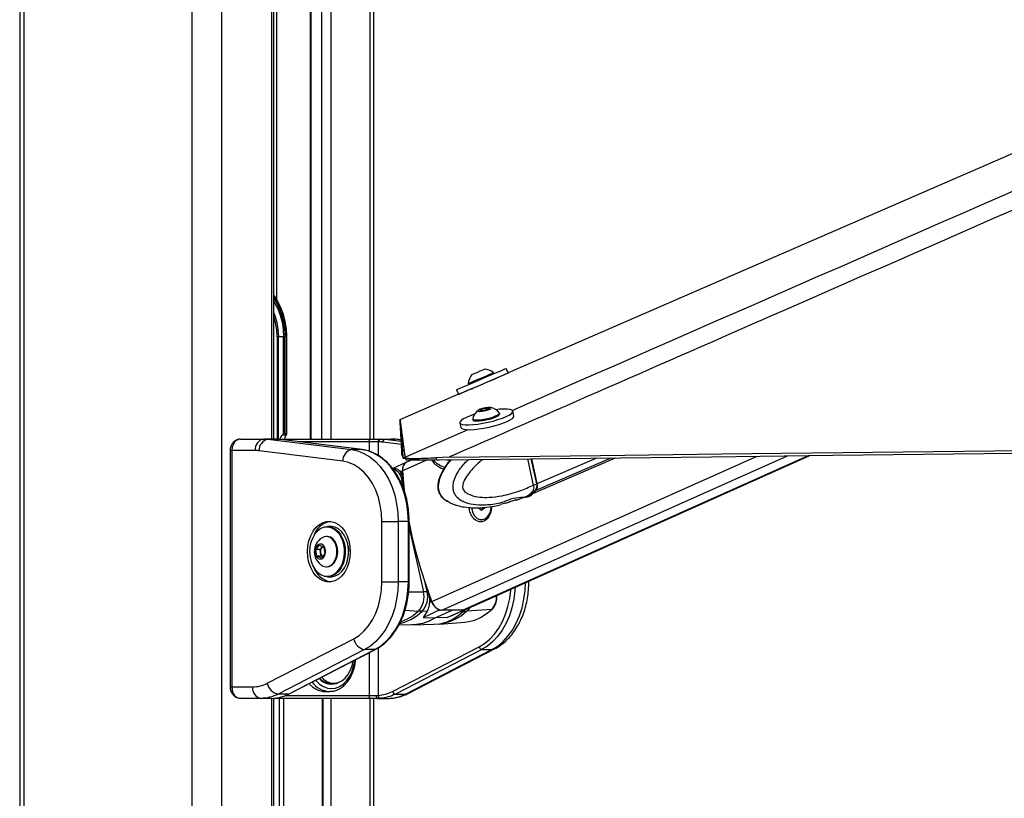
# Model space of a CAD drawing. Header units: millimetres. Extents: x 38476 to 443956, y 24059 to 406945.
# Tile 57 of 75: x 292355 to 309441, y 145578 to 159086. Entities that reach past the tile are written whole.
import ezdxf

# ---------------------------------------------------------------- set-up
doc = ezdxf.new("R2010")
doc.units = ezdxf.units.MM

msp = doc.modelspace()

# ---------------------------------------------------------------- linework, layer by layer
at = {"color": 7, "linetype": 'Continuous', "lineweight": 25, "ltscale": 50}
for p, q in [((292355.38, 185584.55), (292355.38, 41884.54)), ((296765.62, 151811.17), (296765.62, 181084.55)), ((298500.62, 151811.17), (298500.62, 167925.61)), ((297394.3, 165451.99), (297394.3, 151811.17)), ((296990.36, 153584.55), (296989.51, 153619.91)), ((296843.64, 153584.55), (296821.62, 153584.55)), ((296933.84, 153584.55), (296843.64, 153584.55)), ((296931.51, 153535.12), (296931.51, 151893.3)), ((296959.94, 153584.55), (296933.84, 153584.55)), ((296934.69, 151896.09), (296934.69, 153563.07)), ((296959.88, 153562.98), (296959.94, 153584.55)), ((296959.88, 151909.55), (296959.88, 153562.98)), ((296983.03, 153584.55), (296983.03, 151909.55)), ((296990.36, 151902.22), (296990.36, 153584.55)), ((300583.7, 152944.29), (300576.42, 152961.3)), ((300829.62, 152960.56), (300797.66, 153035.26)), ((300139.7, 152774.5), (300146.97, 152757.49)), ((299967.37, 152586.19), (298954.27, 152146.33)), ((299933.4, 152665.6), (299967.36, 152586.19)), ((300340.59, 152304.17), (300367.31, 152326.93)), ((300396.85, 152302.28), (300340.59, 152304.17)), ((300367.31, 152326.93), (300450.3, 152347.8)), ((300372.49, 152303.1), (300367.31, 152326.93)), ((300479.83, 152323.14), (300396.85, 152302.28)), ((300450.3, 152347.8), (300506.55, 152345.9)), ((300456.89, 152317.37), (300450.3, 152347.8)), ((300506.55, 152345.9), (300479.83, 152323.14)), ((300684.2, 152243.87), (300680.26, 152262.05)), ((300929.58, 152209.47), (300911.43, 152293.17)), ((299992.79, 152093.86), (300010.95, 152010.17)), ((300216.07, 152161.33), (300220, 152143.16)), ((300743.82, 152086.98), (300743.74, 152087.39)), ((296931.51, 151893.3), (296913.7, 151878.48)), ((296959.88, 151909.55), (296983.03, 151909.55)), ((300230.68, 151976.08), (300231.08, 151974.2)), ((296189.21, 151811.17), (296586.07, 151811.17)), ((296762.84, 151811.17), (296586.07, 151811.17)), ((296663.1, 151806.41), (298115.91, 151626.66)), ((296839.88, 151806.41), (296663.1, 151806.41)), ((296762.84, 151811.17), (296768.49, 151811.17)), ((296768.49, 151811.17), (298389.03, 151811.17)), ((298292.68, 151626.66), (296839.88, 151806.41)), ((296839.88, 151806.41), (296842.94, 151806.22)), ((298295.74, 151626.47), (296842.94, 151806.22)), ((296978.91, 151878.48), (296913.7, 151878.48)), ((296978.91, 151878.48), (296983.64, 151885.42)), ((298389.03, 151811.17), (298612.25, 151811.17)), ((298576.9, 151761.16), (298428.08, 151761.16)), ((298583.64, 151761.16), (298576.9, 151761.16)), ((298612.25, 151811.17), (298619, 151811.17)), ((298619, 151811.17), (298795.78, 151811.17)), ((298696.03, 151806.41), (298872.81, 151806.41)), ((298975.54, 151794.46), (298885.04, 151805.66)), ((296007.31, 151611.17), (296007.31, 147511.17)), ((296036.6, 151611.17), (296036.6, 147511.17)), ((296444.65, 151611.17), (296036.6, 151611.17)), ((297962.16, 151427.42), (296509.36, 151607.17)), ((298292.68, 151626.66), (298115.91, 151626.66)), ((298292.68, 151626.66), (298295.74, 151626.47)), ((299054.47, 151401.57), (298828.81, 151298.89)), ((298990.4, 151525.53), (299010.19, 151479.35)), ((299010.19, 151479.35), (299010.01, 151480.12)), ((299043.44, 151485.37), (299040.33, 151494.09)), ((299060.38, 151445.89), (299043.44, 151485.37)), ((299058, 151402.56), (299056.98, 151402.53)), ((299153.02, 151445.68), (299067.44, 151407.45)), ((299805.33, 151496.22), (299574.15, 151486.85)), ((299574.15, 151486.85), (299591.07, 151447.38)), ((299591.07, 151447.38), (299633.95, 151448.19)), ((300080.14, 148849.04), (306067.22, 151523.44)), ((301269.75, 151010.75), (301170.93, 151466.16)), ((301220.58, 150848.84), (302692.49, 151483.96)), ((301331.29, 151038.51), (301238.34, 151466.95)), ((301337.38, 151039.73), (301244.67, 151467.02)), ((298874.1, 151300.01), (298825.42, 151298.8)), ((298955.95, 151243.57), (298996.59, 151262.06)), ((299009.83, 151087.88), (298994.87, 151087.77)), ((301252.97, 150894.04), (301249.65, 150892.44)), ((301307.33, 150917.49), (301252.97, 150894.04)), ((301269.75, 151010.75), (301269.79, 151010.57)), ((301269.79, 151010.57), (301327.24, 151035.36)), ((299793.84, 150721.84), (299779.11, 150729.92)), ((300791.65, 150697.67), (300696.68, 150672.48)), ((300964.99, 150753.84), (300860.76, 150722.78)), ((300950.88, 150749.72), (300986.08, 150755.63)), ((300975.44, 150752.63), (301156.03, 150821.02)), ((300987.03, 150756.39), (300986.08, 150755.63)), ((301152.98, 150819.68), (301210.44, 150844.47)), ((300368.28, 150568.74), (300315.61, 150612.92)), ((300382.78, 150612.92), (300315.61, 150612.92)), ((300421.67, 150611.15), (300368.28, 150568.74)), ((300382.78, 150612.92), (300382.87, 150622.59)), ((300402.78, 150596.15), (300382.78, 150612.92)), ((300421.79, 150626.04), (300421.67, 150611.15)), ((298639.91, 150381.42), (298922.76, 150381.42)), ((298639.91, 149332.93), (298639.91, 150381.42)), ((298922.76, 150381.42), (298922.76, 149332.93)), ((299099.53, 150381.42), (298922.76, 150381.42)), ((299099.53, 149332.93), (299099.53, 150381.42)), ((299114.18, 149332.93), (299114.18, 150381.42)), ((300369, 150411.59), (300378.47, 150411.59)), ((297752.49, 150294.67), (297695.92, 150294.67)), ((297688.85, 150119.67), (297675.42, 150119.67)), ((297494.63, 149893.3), (297555.53, 149970.21)), ((297511.28, 149780.26), (297494.63, 149893.3)), ((297568.17, 149893.3), (297494.63, 149893.3)), ((297555.53, 149970.21), (297633.08, 149934.09)), ((297568.17, 149893.3), (297598.62, 149931.76)), ((297576.5, 149836.78), (297568.17, 149893.3)), ((297598.62, 149931.76), (297609.25, 149945.19)), ((297633.08, 149934.09), (297649.73, 149821.05)), ((297588.83, 149744.13), (297511.28, 149780.26)), ((297584.82, 149780.26), (297511.28, 149780.26)), ((297584.82, 149780.26), (297576.5, 149836.78)), ((297608.65, 149769.16), (297584.82, 149780.26)), ((297649.73, 149821.05), (297588.83, 149744.13)), ((297675.42, 149594.67), (297688.85, 149594.67)), ((297695.92, 149419.67), (297752.49, 149419.67)), ((298639.91, 149332.93), (298922.76, 149332.93)), ((299099.53, 149332.93), (298922.76, 149332.93)), ((301191.04, 149332.93), (301191.04, 149345.28)), ((299439.64, 149163.51), (299424.68, 149163.4)), ((299463.47, 148971.21), (299504.11, 148989.7)), ((299427.9, 148820.46), (299339.53, 148822.26)), ((299565.5, 148708.8), (299861.31, 148840.94)), ((299644.71, 148844.35), (299654.71, 148844.19)), ((300041.17, 148840.94), (299681.45, 148840.94)), ((299794.32, 148723.64), (300075.89, 148847.16)), ((300068.63, 148844.35), (300066.94, 148844.32)), ((300068.63, 148844.35), (300075.89, 148847.16)), ((300545.4, 148852.09), (300116.12, 148824.8)), ((299358.04, 148713.56), (299565.5, 148708.8)), ((299770.38, 148713.56), (299565.5, 148708.8)), ((298939.04, 148593.41), (299152.45, 148588.14)), ((299186.01, 148588.14), (299543.96, 148596.97)), ((299544.4, 148598.15), (299639.2, 148603.26)), ((299638.9, 148601.67), (300079.79, 148634.39)), ((296652.03, 147574.49), (298151.39, 148346.25)), ((298341.18, 148158.32), (296841.82, 147386.55)), ((297018.6, 147386.55), (298517.95, 148158.32)), ((297029.39, 147389.08), (298528.74, 148160.84)), ((298517.95, 148158.32), (298341.18, 148158.32)), ((298827.31, 147433.53), (300326.66, 148205.3)), ((300374.11, 148158.32), (298874.75, 147386.55)), ((299051.53, 147386.55), (300550.89, 148158.32)), ((299094.69, 147396.66), (300594.05, 148168.43)), ((300374.11, 148158.32), (300550.89, 148158.32)), ((296036.6, 147511.17), (296398.09, 147511.17)), ((297752.8, 147573.67), (297804.07, 147573.67)), ((296539.52, 147311.17), (296189.21, 147311.17)), ((296724.04, 147311.17), (296539.52, 147311.17)), ((296724.04, 147311.17), (296757.76, 147312.54)), ((296765.62, 134531.77), (296765.62, 147311.17)), ((298389.03, 147311.17), (296768.49, 147311.17)), ((297018.6, 147386.55), (296841.82, 147386.55)), ((297621.63, 134850.09), (297621.63, 147311.17)), ((297659.02, 147431.17), (297729.82, 147431.17)), ((297743.13, 147431.45), (297729.82, 147431.17)), ((298564.7, 147311.17), (298389.03, 147311.17)), ((298428.08, 147361.16), (298545.19, 147361.16)), ((298500.62, 134687.84), (298500.62, 147311.17)), ((298545.19, 147361.16), (298576.9, 147362.49)), ((298613.91, 147312.54), (298564.7, 147311.17)), ((298564.7, 147311.17), (298749.22, 147311.17)), ((298874.75, 147386.55), (299051.53, 147386.55))]:
    msp.add_line(p, q, dxfattribs=at)
at = {"color": 8, "linetype": 'Continuous', "lineweight": 25, "ltscale": 50}
for p, q in [((292424.85, 185584.55), (292424.85, 41884.54)), ((295342.28, 185584.55), (295342.28, 41884.54)), ((295855.26, 185584.55), (295855.26, 41884.54)), ((296731.03, 151811.17), (296731.03, 181084.55)), ((298430.24, 167722.8), (298430.24, 151811.17)), ((297599.49, 151811.17), (297599.49, 165598.37)), ((297753.83, 165708.48), (297753.83, 151811.17)), ((297404.95, 165459.59), (297404.95, 151811.17)), ((296812.94, 165284.55), (296812.94, 154228.75)), ((296821.62, 153584.55), (296821.62, 151811.17)), ((296843.64, 151811.17), (296843.64, 153584.55)), ((296983.03, 153584.55), (296990.36, 153584.55)), ((296769.7, 151811.13), (296768.49, 151811.17)), ((298428.08, 151761.16), (297207.09, 151761.16)), ((298428.08, 151594.61), (298428.08, 151761.16)), ((298576.9, 151761.16), (298576.9, 151524.69)), ((298979.94, 151716.72), (298657.6, 151756.6)), ((298696.03, 151806.41), (298976.84, 151771.67)), ((298975.59, 151793.69), (298872.81, 151806.41)), ((298885.04, 151805.66), (298872.81, 151806.41)), ((296007.32, 151611.17), (296036.6, 151611.17)), ((299001.83, 151264.43), (299407.81, 151445.77)), ((299010.01, 151480.12), (299040.92, 151493.61)), ((299032.9, 151383.8), (299035.44, 151383.88)), ((299509.36, 148992.07), (305152.27, 151512.74)), ((299681.45, 148840.94), (305676.43, 151518.87)), ((299769, 151449.77), (299821.77, 151436.7)), ((300041.17, 148840.94), (306045.82, 151523.19)), ((301327.24, 151035.36), (301233.61, 151466.89)), ((301317.47, 150921.87), (302618.14, 151483.09)), ((301337.38, 151039.73), (302357.83, 151480.04)), ((299033.8, 150913.48), (298994.87, 151087.77)), ((299099.53, 150381.42), (299114.18, 150381.42)), ((299114.18, 150267.41), (299360.96, 149162.48)), ((298001.74, 149923.24), (298003.42, 149905.08)), ((299099.53, 149332.93), (299114.18, 149332.93)), ((299424.68, 149163.4), (299384.56, 149343.02)), ((301191.04, 149332.93), (301163.41, 149332.93)), ((299105.27, 149157.05), (299360.96, 149162.48)), ((299039.94, 148839), (299276.67, 148824.8)), ((300017.31, 148821.46), (300055.64, 148822.26)), ((300055.64, 148822.26), (300080.22, 148849.2)), ((298576.9, 148187.98), (298576.9, 147362.49)), ((298428.08, 147361.16), (298428.08, 148109.03)), ((296007.31, 147511.17), (296036.6, 147511.17)), ((296731.03, 134471.48), (296731.03, 147311.17)), ((296863.64, 134670.2), (296863.64, 147311.17)), ((296933.41, 147311.17), (296933.41, 134743.75)), ((296963.78, 147361.16), (298428.08, 147361.16)), ((297606.99, 134855.94), (297606.99, 147311.17)), ((297753.83, 147311.17), (297753.83, 134776.64)), ((298430.24, 147311.17), (298430.24, 134696.6))]:
    msp.add_line(p, q, dxfattribs=at)
at = {"color": 7, "linetype": 'Continuous', "lineweight": 25, "ltscale": 50, "flags": 128}
for points in [[(355895.59, 176868.82), (351517.38, 174967.92), (333994.34, 167359.85), (312649.86, 158092.61), (300829.62, 152960.56)], [(296765.62, 154298.27), (296828.18, 154203.16), (296882.73, 154093.86), (296926.26, 153975.07), (296957.94, 153849.01), (296977.18, 153718.02), (296983.17, 153620.64)], [(296765.62, 154194.16), (296778.4, 154173.92), (296832.82, 154071.12), (296876.33, 153958.42), (296908.07, 153838.11), (296927.37, 153712.63), (296933.84, 153584.55)], [(299933.4, 152665.6), (299934.49, 152666.11), (299948.76, 152672.34), (299979.05, 152685.41), (300024.2, 152704.82), (300082.45, 152729.83), (300151.59, 152759.47), (300228.95, 152792.61), (300311.55, 152827.97), (300396.24, 152864.19), (300479.74, 152899.89), (300558.85, 152933.68), (300630.53, 152964.28), (300692.03, 152990.5), (300740.98, 153011.33), (300775.51, 153025.98), (300794.27, 153033.89), (300797.66, 153035.26)], [(300166.57, 152669.63), (300134.94, 152656.13), (300073.44, 152629.91), (300024.49, 152609.08), (299989.96, 152594.42), (299971.19, 152586.52), (299968.9, 152585.66), (299983.18, 152591.89), (300013.46, 152604.96), (300058.61, 152624.37), (300116.86, 152649.38), (300186, 152679.02), (300263.35, 152712.16), (300345.96, 152747.52), (300430.64, 152783.74), (300514.15, 152819.44), (300593.26, 152853.23), (300664.94, 152883.82), (300726.44, 152910.04), (300775.4, 152930.88), (300809.92, 152945.54), (300828.69, 152953.44), (300830.98, 152954.3), (300816.71, 152948.07), (300786.42, 152935), (300741.28, 152915.59), (300683.02, 152890.58), (300624.69, 152865.57)], [(300139.7, 152774.5), (300143.69, 152776.27), (300162.86, 152784.55), (300196.5, 152799.01), (300242.13, 152818.58), (300296.36, 152841.81), (300355.16, 152866.98), (300414.18, 152892.21), (300469.03, 152915.64), (300515.65, 152935.53), (300550.59, 152950.4), (300571.25, 152959.15), (300576.42, 152961.3)], [(300202.28, 152930.15), (300207.52, 152932.44), (300228.22, 152941.35), (300261.59, 152955.67), (300302.56, 152973.2), (300344.88, 152991.3), (300382.12, 153007.19), (300408.59, 153018.47), (300420.28, 153023.41), (300420.64, 153023.55)], [(300182.02, 152676.79), (300183.61, 152677.49), (300199.66, 152684.44), (300230.55, 152697.73), (300274.01, 152716.38), (300326.82, 152739), (300385.04, 152763.92), (300444.37, 152789.29), (300500.4, 152813.23), (300548.98, 152833.96), (300586.52, 152849.95), (300610.21, 152860), (300618.31, 152863.38)], [(300054.07, 152160.24), (300016.83, 152134.93), (299996.31, 152111.88), (299993.3, 152091.96), (300007.93, 152075.95), (300039.64, 152064.45), (300087.19, 152057.92), (300148.76, 152056.59), (300221.99, 152060.53), (300304.06, 152069.58), (300391.82, 152083.39), (300481.9, 152101.43), (300570.84, 152123.01), (300655.22, 152147.3), (300731.78, 152173.37), (300797.6, 152200.21), (300850.14, 152226.8), (300887.39, 152252.1), (300907.9, 152275.16), (300910.9, 152295.07), (300896.28, 152311.09), (300864.58, 152322.58), (300817.03, 152329.12), (300755.46, 152330.44), (300682.23, 152326.5), (300618.66, 152319.85)], [(300248.18, 152239.47), (300172.44, 152213.66), (300106.61, 152186.82), (300054.07, 152160.24)], [(300274.47, 152142.61), (300322.54, 152143.77), (300379.93, 152149.97), (300442.37, 152160.75), (300505.25, 152175.3), (300563.89, 152192.55), (300613.95, 152211.22), (300651.72, 152229.93), (300674.38, 152247.28), (300680.28, 152262), (300677.89, 152266.77)], [(300278.41, 152124.44), (300326.49, 152125.6), (300383.87, 152131.8), (300446.32, 152142.57), (300509.19, 152157.12), (300567.84, 152174.38), (300617.9, 152193.05), (300655.66, 152211.75), (300678.33, 152229.11), (300684.21, 152243.82), (300684.2, 152243.87)], [(300336.73, 152290.5), (300372.86, 152292.13), (300416.71, 152298.78), (300461.61, 152309.42), (300500.72, 152322.44), (300528.07, 152335.85), (300539.54, 152347.62), (300533.33, 152355.95), (300510.42, 152359.58), (300474.28, 152357.94), (300430.43, 152351.3), (300385.53, 152340.66), (300346.42, 152327.64), (300319.06, 152314.22), (300307.6, 152302.45), (300313.81, 152294.12), (300336.73, 152290.5)], [(298954.27, 152146.33), (298954.93, 152141.5), (298957.56, 152122.16), (298960.19, 152102.84), (298962.8, 152083.53), (298968.01, 152044.96), (298970.61, 152025.69), (298973.2, 152006.43), (298975.78, 151987.19), (298978.36, 151967.96), (298980.92, 151948.75), (298983.49, 151929.55), (298986.04, 151910.36), (298988.58, 151891.19), (298991.13, 151872.02), (298993.66, 151852.88), (298996.18, 151833.74), (298998.71, 151814.62), (299001.23, 151795.51), (299003.73, 151776.41), (299006.24, 151757.33), (299008.73, 151738.25), (299011.22, 151719.19), (299016.18, 151681.1), (299018.66, 151662.07), (299021.13, 151643.06), (299023.59, 151624.05), (299026.05, 151605.05), (299028.5, 151586.07), (299030.95, 151567.09), (299033.39, 151548.12), (299035.84, 151529.17), (299038.09, 151511.62), (299040.33, 151494.09)], [(298990.4, 151525.53), (298990.16, 151530.1), (298989.18, 151548.4), (298988.19, 151566.71), (298987.2, 151585.02), (298986.2, 151603.35), (298985.2, 151621.68), (298984.2, 151640.02), (298983.19, 151658.37), (298982.17, 151676.73), (298981.15, 151695.11), (298980.13, 151713.49), (298979.09, 151731.89), (298978.05, 151750.3), (298977.01, 151768.72), (298975.96, 151787.15), (298974.9, 151805.6), (298973.84, 151824.06), (298972.77, 151842.53), (298971.69, 151861.02), (298970.61, 151879.52), (298969.52, 151898.03), (298968.42, 151916.56), (298967.32, 151935.1), (298965.08, 151972.22), (298963.96, 151990.81), (298962.82, 152009.41), (298961.68, 152028.02), (298960.53, 152046.65), (298959.38, 152065.29), (298958.21, 152083.94), (298957.04, 152102.61), (298955.86, 152121.3), (298954.28, 152146.29)], [(300010.95, 152010.17), (300011.46, 152008.26), (300026.09, 151992.25), (300057.79, 151980.76), (300105.34, 151974.22), (300166.91, 151972.9), (300240.14, 151976.84), (300322.21, 151985.88), (300409.98, 151999.69), (300500.06, 152017.74), (300588.99, 152039.32), (300673.37, 152063.61), (300749.94, 152089.68), (300815.75, 152116.52), (300868.29, 152143.1), (300905.55, 152168.41), (300926.06, 152191.46), (300929.58, 152209.47)], [(300216.26, 152166.61), (300219.59, 152155.37), (300239.28, 152146.57), (300274.47, 152142.61)], [(300220, 152143.16), (300223.52, 152137.19), (300243.23, 152128.4), (300278.41, 152124.44)], [(299010.01, 151480.12), (299009.77, 151484.69), (299008.8, 151503), (299007.83, 151521.31), (299006.85, 151539.63), (299005.87, 151557.96), (299004.88, 151576.3), (299003.89, 151594.65), (299002.89, 151613.01), (299001.89, 151631.37), (299000.88, 151649.75), (298999.86, 151668.14), (298998.84, 151686.54), (298997.81, 151704.96), (298996.78, 151723.38), (298995.74, 151741.82), (298994.69, 151760.27), (298993.64, 151778.73), (298992.58, 151797.21), (298991.51, 151815.7), (298990.43, 151834.2), (298989.35, 151852.72), (298988.26, 151871.25), (298987.16, 151889.79), (298986.05, 151908.35), (298985.84, 151911.84)], [(299805.33, 151496.22), (300330.62, 151502.36), (302431.79, 151526.93), (304532.96, 151551.5), (306634.13, 151576.08), (308735.3, 151600.68), (310836.47, 151625.27), (312937.65, 151649.89), (315038.81, 151674.51), (317139.99, 151699.14), (319241.15, 151723.78), (321342.33, 151748.43), (323443.49, 151773.09), (325544.67, 151797.77), (327645.83, 151822.45), (329747, 151847.15), (331848.17, 151871.87), (333949.33, 151896.59), (338151.68, 151946.07)], [(296586.07, 151811.17), (296595.71, 151811.09), (296605.35, 151810.87), (296614.99, 151810.5), (296624.62, 151809.98), (296634.25, 151809.31), (296643.88, 151808.49), (296653.49, 151807.53), (296663.1, 151806.41)], [(296839.88, 151806.41), (296830.27, 151807.53), (296820.65, 151808.49), (296811.03, 151809.31), (296801.4, 151809.98), (296791.76, 151810.5), (296782.13, 151810.87), (296772.49, 151811.09), (296762.84, 151811.17)], [(298657.6, 151756.6), (298648.37, 151757.67), (298639.14, 151758.6), (298629.9, 151759.38), (298620.66, 151760.02), (298611.41, 151760.52), (298602.15, 151760.88), (298592.9, 151761.1), (298583.64, 151761.16)], [(298619, 151811.17), (298628.64, 151811.09), (298638.28, 151810.87), (298647.92, 151810.5), (298657.55, 151809.98), (298667.18, 151809.31), (298676.81, 151808.49), (298686.42, 151807.53), (298696.03, 151806.41)], [(298872.81, 151806.41), (298863.2, 151807.53), (298853.58, 151808.49), (298843.96, 151809.31), (298834.33, 151809.98), (298824.7, 151810.5), (298815.06, 151810.87), (298805.42, 151811.09), (298795.78, 151811.17)], [(299633.95, 151448.19), (300159.25, 151454.33), (302260.41, 151478.9), (304361.58, 151503.48), (306462.76, 151528.07), (308563.93, 151552.67), (310665.1, 151577.27), (312766.27, 151601.89), (314867.44, 151626.51), (316968.61, 151651.15), (319069.78, 151675.79), (321170.95, 151700.45), (323272.12, 151725.11), (325373.29, 151749.79), (327474.46, 151774.48), (329575.63, 151799.18), (331676.79, 151823.9), (335879.14, 151873.36)], [(296509.36, 151607.17), (296501.28, 151608.11), (296493.2, 151608.92), (296485.12, 151609.6), (296477.03, 151610.17), (296468.94, 151610.6), (296460.84, 151610.92), (296452.74, 151611.1), (296444.65, 151611.17)], [(298115.91, 151626.66), (298223.9, 151603.72), (298329.07, 151562.12), (298429.8, 151502.5), (298524.57, 151425.77), (298611.93, 151333.1), (298690.54, 151225.9), (298759.2, 151105.81), (298816.87, 150974.66), (298862.66, 150834.46), (298895.87, 150687.34), (298916.01, 150535.56), (298922.76, 150381.42)], [(299099.53, 150381.42), (299092.79, 150535.56), (299072.65, 150687.34), (299039.43, 150834.46), (298993.64, 150974.66), (298935.98, 151105.81), (298867.32, 151225.9), (298788.71, 151333.1), (298701.35, 151425.77), (298606.58, 151502.5), (298505.84, 151562.12), (298400.68, 151603.72), (298292.68, 151626.66)], [(298639.91, 150381.42), (298633.17, 150522.59), (298613.07, 150661.21), (298579.97, 150794.75), (298534.47, 150920.77), (298477.41, 151037.01), (298409.81, 151141.34), (298332.9, 151231.86), (298248.09, 151306.94), (298156.91, 151365.21), (298061.02, 151405.61), (297962.16, 151427.42)], [(299009.83, 151087.88), (299007.93, 151109.71), (299006.1, 151131.52), (299004.34, 151153.32), (299002.65, 151175.1), (299001.03, 151196.87), (298999.48, 151218.62), (298998, 151240.35), (298996.59, 151262.06)], [(299038.07, 150877.47), (299026.07, 150983.11), (299001.83, 151264.43)], [(300198.63, 150618.42), (300202.5, 150592.35), (300220.69, 150531.15), (300249.88, 150479.17), (300287.9, 150440.25), (300331.94, 150417.29), (300378.73, 150411.97), (300424.8, 150424.71), (300466.73, 150454.55), (300501.41, 150499.29), (300526.27, 150555.6), (300539.46, 150619.3), (300540.99, 150639.38)], [(297349.44, 149857.17), (297355.76, 149953.64), (297374.51, 150046.82), (297405.05, 150133.55), (297446.33, 150210.86), (297496.96, 150276.13), (297555.2, 150327.13), (297619.08, 150362.13), (297686.42, 150379.93), (297754.93, 150379.93), (297822.27, 150362.13), (297886.15, 150327.13), (297944.39, 150276.13), (297995.02, 150210.86), (298036.3, 150133.55), (298066.84, 150046.82), (298085.58, 149953.64), (298091.9, 149857.17), (298085.58, 149760.7), (298066.84, 149667.52), (298036.3, 149580.8), (297995.02, 149503.48), (297944.39, 149438.21), (297886.15, 149387.21), (297822.27, 149352.21), (297754.93, 149334.41), (297686.42, 149334.41), (297619.08, 149352.21), (297555.2, 149387.21), (297496.96, 149438.21), (297446.33, 149503.48), (297405.05, 149580.8), (297374.51, 149667.52), (297355.76, 149760.7), (297349.44, 149857.17)], [(299509.36, 148992.07), (299407.94, 149273.39), (299316.94, 149557.04), (299236.63, 149842.25), (299167.21, 150128.25), (299108.87, 150414.24), (299106.39, 150427.79)], [(297878.45, 150190.13), (297871.88, 150197.41), (297819.7, 150242.55), (297762.17, 150271.91), (297701.64, 150284.29), (297640.58, 150279.19), (297581.5, 150256.81), (297526.81, 150218.06), (297478.76, 150164.54), (297439.31, 150098.44), (297410.07, 150022.46), (297392.25, 149939.72), (297386.58, 149853.59), (297393.27, 149767.62), (297412.07, 149685.3), (297442.2, 149610.03), (297482.43, 149544.87), (297531.11, 149492.5), (297586.24, 149455.05), (297645.58, 149434.07), (297706.69, 149430.42), (297767.07, 149444.23), (297824.25, 149474.95), (297875.88, 149521.32), (297919.86, 149581.44), (297954.38, 149652.84), (297978.03, 149732.62), (297987.11, 149787.62)], [(297695.92, 150294.67), (297709.01, 150294.28), (297770.96, 150281.61), (297829.83, 150251.56), (297883.23, 150205.37), (297928.96, 150144.92), (297965.15, 150072.69), (297990.31, 149991.63), (298001.74, 149923.24)], [(298059.99, 149905.08), (298046.88, 149991.63), (298021.71, 150072.69), (297985.53, 150144.92), (297939.8, 150205.37), (297886.4, 150251.56), (297827.52, 150281.61), (297765.57, 150294.28), (297752.49, 150294.67)], [(297857.13, 149910.71), (297841.14, 149975.4), (297813.86, 150032.03), (297777.14, 150076.74), (297733.49, 150106.49), (297685.88, 150119.26), (297637.56, 150114.15), (297601.89, 150098.2)], [(297870.57, 149910.71), (297854.58, 149975.4), (297827.3, 150032.03), (297790.58, 150076.74), (297746.93, 150106.49), (297699.32, 150119.26), (297688.85, 150119.67)], [(297663.04, 149883.94), (297650.07, 149928.55), (297626.57, 149963.52), (297595.74, 149984.13), (297561.72, 149987.59), (297529.11, 149973.43), (297502.32, 149943.58), (297484.97, 149902.06), (297479.39, 149854.47), (297486.35, 149807.25), (297504.9, 149766.77), (297532.53, 149738.5), (297565.52, 149726.26), (297599.41, 149731.7), (297629.62, 149754.08), (297652.08, 149790.39), (297663.74, 149835.72), (297663.04, 149883.94)], [(297611.07, 149944.34), (297605.91, 149939.81), (297598.62, 149931.76)], [(297601.89, 149616.15), (297617.35, 149607.85), (297664.95, 149595.09), (297713.27, 149600.19), (297759.02, 149622.8), (297799.06, 149661.39), (297830.68, 149713.31), (297851.72, 149775.05), (297860.74, 149842.37), (297857.13, 149910.71)], [(297688.85, 149594.67), (297726.71, 149600.19), (297772.45, 149622.8), (297812.49, 149661.39), (297844.11, 149713.31), (297865.15, 149775.05), (297874.17, 149842.37), (297870.57, 149910.71)], [(298003.42, 149905.08), (298003.95, 149816.56), (297991.86, 149729.7), (297967.66, 149648.06), (297932.33, 149574.99), (297887.33, 149513.46), (297834.49, 149466.01), (297775.97, 149434.57), (297714.18, 149420.44), (297695.92, 149419.67)], [(297752.49, 149419.67), (297770.75, 149420.44), (297832.54, 149434.57), (297891.05, 149466.01), (297943.9, 149513.46), (297988.9, 149574.99), (298024.23, 149648.06), (298048.43, 149729.7), (298060.52, 149816.56), (298059.99, 149905.08)], [(298051.78, 149966.61), (298060.03, 149903.98), (298061.85, 149857.17)], [(298151.39, 148346.25), (298243.47, 148403.93), (298329.19, 148478.7), (298406.96, 148569.19), (298475.36, 148673.73), (298533.12, 148790.4), (298579.19, 148917.05), (298612.72, 149051.35), (298633.08, 149190.83), (298639.91, 149332.93)], [(298922.76, 149332.93), (298916.17, 149180.6), (298896.5, 149030.53), (298864.05, 148884.97), (298819.29, 148746.09), (298762.91, 148615.96), (298695.72, 148496.52), (298618.75, 148389.54), (298533.13, 148296.64), (298440.15, 148219.17), (298341.18, 148158.32)], [(298517.95, 148158.32), (298616.92, 148219.17), (298709.91, 148296.64), (298795.53, 148389.54), (298872.5, 148496.52), (298939.68, 148615.96), (298996.07, 148746.09), (299040.82, 148884.97), (299073.28, 149030.53), (299092.94, 149180.6), (299099.53, 149332.93)], [(299360.96, 149162.48), (299369.03, 149162.65), (299377.07, 149162.8), (299385.09, 149162.93), (299393.07, 149163.05), (299401.02, 149163.16), (299408.93, 149163.25), (299416.82, 149163.33), (299424.68, 149163.4)], [(299504.11, 148989.7), (299495.83, 149011.37), (299487.62, 149033.05), (299479.46, 149054.75), (299471.37, 149076.46), (299463.35, 149098.2), (299455.38, 149119.95), (299447.48, 149141.72), (299439.64, 149163.51)], [(299339.53, 148822.26), (299331.73, 148822.44), (299323.92, 148822.65), (299316.09, 148822.91), (299308.24, 148823.21), (299300.37, 148823.55), (299292.49, 148823.92), (299284.59, 148824.34), (299276.67, 148824.8)], [(300080.14, 148849.04), (300064.51, 148843.69), (300041.17, 148840.94)], [(300055.64, 148822.26), (300063.27, 148822.44), (300070.88, 148822.65), (300078.47, 148822.91), (300086.04, 148823.21), (300093.59, 148823.55), (300101.12, 148823.92), (300108.63, 148824.34), (300116.12, 148824.8)], [(300079.79, 148634.39), (300145.52, 148642.58), (300251.27, 148669.99), (300354.07, 148714.48), (300452.55, 148775.45), (300545.4, 148852.09)], [(299565.5, 148708.8), (299460.97, 148652.04), (299352.48, 148612.86), (299241.51, 148591.78), (299152.45, 148588.14)], [(297590.87, 147678.09), (297628.04, 147642.01), (297687.32, 147602.48), (297750.81, 147579.52), (297816.23, 147573.97), (297881.2, 147586.03), (297943.39, 147615.26), (298000.55, 147660.61), (298050.6, 147720.43), (298091.74, 147792.57), (298122.49, 147874.42), (298141.5, 147961.52)], [(296398.09, 147511.17), (296430.48, 147512.16), (296462.8, 147515.16), (296495.01, 147520.15), (296527.02, 147527.12), (296558.79, 147536.06), (296590.26, 147546.94), (296621.36, 147559.76), (296652.03, 147574.49)], [(296841.82, 147386.55), (296805.31, 147369.02), (296768.28, 147353.76), (296730.82, 147340.79), (296693, 147330.16), (296654.89, 147321.86), (296616.55, 147315.92), (296578.07, 147312.35), (296539.52, 147311.17)], [(296757.76, 147312.54), (296791.06, 147315.65), (296824.26, 147320.53), (296857.31, 147327.18), (296890.16, 147335.59), (296922.76, 147345.74), (296955.06, 147357.64), (296987.02, 147371.25), (297018.6, 147386.55)], [(297018.6, 147386.55), (297025.26, 147387.45), (297029.39, 147389.08)], [(298564.7, 147311.17), (298560.89, 147312.13), (298557.23, 147314.97), (298553.86, 147319.59), (298550.91, 147325.81), (298548.48, 147333.39), (298546.68, 147342.03), (298545.57, 147351.41), (298545.19, 147361.16)], [(298576.9, 147362.49), (298608.87, 147365.47), (298640.75, 147370.15), (298672.47, 147376.54), (298704, 147384.61), (298735.3, 147394.36), (298766.31, 147405.78), (298796.99, 147418.84), (298827.31, 147433.53)], [(298874.75, 147386.55), (298843.18, 147371.25), (298811.21, 147357.64), (298778.91, 147345.74), (298746.31, 147335.59), (298713.47, 147327.18), (298680.42, 147320.53), (298647.22, 147315.65), (298613.91, 147312.54)], [(298749.22, 147311.17), (298787.78, 147312.35), (298826.26, 147315.92), (298864.59, 147321.86), (298902.71, 147330.16), (298940.53, 147340.79), (298977.99, 147353.76), (299015.01, 147369.02), (299051.53, 147386.55)]]:
    msp.add_lwpolyline(points, dxfattribs=at)
at = {"color": 8, "linetype": 'Continuous', "lineweight": 25, "ltscale": 50, "flags": 128}
for points in [[(296983.03, 153584.55), (296976.74, 153714.62), (296957.99, 153842.27), (296927.11, 153965.12), (296884.7, 154080.88), (296831.53, 154187.4), (296768.61, 154282.68), (296765.62, 154286.6)], [(296765.62, 154241.48), (296800.6, 154188.72), (296856.38, 154083.34), (296900.99, 153967.81), (296933.52, 153844.47), (296953.3, 153715.85), (296959.94, 153584.55)], [(296765.62, 154002.69), (296784.3, 153952.25), (296817.02, 153834.34), (296836.95, 153710.85), (296843.64, 153584.55)], [(296821.62, 153584.55), (296815.09, 153707.8), (296795.64, 153828.3), (296765.62, 153937.71)], [(299040.33, 151494.09), (299109.2, 151524.23), (300138.93, 151975.04)], [(298956.96, 151087.33), (298963.26, 151087.43), (298971.21, 151087.53), (298979.13, 151087.63), (298987.02, 151087.71), (298994.87, 151087.77)], [(301331.29, 151038.51), (301331.31, 151038.44), (301331.08, 151037.78), (301330.31, 151037.03), (301329.02, 151036.21), (301327.24, 151035.36)], [(297987.11, 149787.62), (297989.84, 149817.49), (297989.32, 149903.98)], [(300326.66, 148205.3), (300421.67, 148263.72), (300510.94, 148338.09), (300593.13, 148427.28), (300667.03, 148529.98), (300731.52, 148644.64), (300785.65, 148769.57), (300828.62, 148902.89), (300859.77, 149042.63), (300878.65, 149186.69), (300880.25, 149206.44)], [(300953.19, 149239.03), (300949.1, 149180.6), (300929.43, 149030.53), (300896.98, 148884.97), (300852.23, 148746.09), (300795.84, 148615.96), (300728.66, 148496.52), (300651.68, 148389.54), (300566.06, 148296.64), (300473.08, 148219.17), (300374.11, 148158.32)], [(300550.89, 148158.32), (300649.86, 148219.17), (300742.84, 148296.64), (300828.46, 148389.54), (300905.43, 148496.52), (300972.62, 148615.96), (301029, 148746.09), (301073.76, 148884.97), (301106.21, 149030.53), (301125.88, 149180.6), (301132.41, 149319.08)], [(298954.32, 148612.03), (299037.38, 148635.2), (299142.98, 148680.89), (299244.15, 148743.53), (299339.53, 148822.26)], [(299276.67, 148824.8), (299181.51, 148746.24), (299080.57, 148683.75), (298975.2, 148638.16), (298966.83, 148635.33)], [(299543.96, 148596.97), (299644.86, 148607.04), (299753.49, 148635.2), (299859.1, 148680.89), (299960.26, 148743.53), (300055.64, 148822.26)], [(300116.12, 148824.8), (300020.95, 148746.24), (299920.01, 148683.75), (299814.65, 148638.16), (299706.27, 148610.07), (299639.06, 148601.68)], [(300163.82, 148886.42), (300142.77, 148854.47), (300116.12, 148824.8)], [(298517.95, 148158.32), (298524.62, 148159.22), (298528.76, 148160.85)], [(300594.09, 148168.45), (300577.55, 148161.93), (300550.89, 148158.32)], [(297492.77, 147627.59), (297501.55, 147616.86), (297560.11, 147558.87), (297624.9, 147516.15), (297693.96, 147489.98), (297765.17, 147481.17), (297836.39, 147489.98), (297905.44, 147516.15), (297970.24, 147558.87), (298028.8, 147616.86), (298079.35, 147688.35), (298120.35, 147771.17), (298150.56, 147862.79), (298169.07, 147960.45), (298170.92, 147976.66)], [(296768.49, 147311.17), (296774.58, 147312.13), (296779.48, 147314.36)], [(299094.69, 147396.66), (299078.19, 147390.16), (299051.53, 147386.55)]]:
    msp.add_lwpolyline(points, dxfattribs=at)
at = {"color": 7, "linetype": 'Continuous', "lineweight": 25, "ltscale": 2500}
for centre, radius, start, end in [((300404.96, 152758.26), 265.76, 139.698256, 176.495831), ((300404.96, 152758.26), 265.76, 49.819116, 86.61669), ((300472.91, 152097.62), 265.76, 126.174479, 164.95404), ((300472.91, 152097.62), 265.76, 39.528698, 78.308258), ((296621.43, 151636.16), 178.54, 101.422741, 188.04858), ((296700.3, 151618.76), 191.3, 101.212799, 183.474947), ((298382.79, 151766.04), 45.56, 353.854907, 82.125604), ((298621.09, 151767.42), 44.63, 101.421993, 188.051843), ((298627.84, 151767.42), 44.63, 101.421993, 188.051843), ((298705.34, 151759.5), 47.83, 101.217891, 183.471893), ((298153.11, 151439.01), 191.3, 101.212746, 183.475), ((299156.18, 151280.74), 160.68, 140.106313, 186.677504), ((299131.96, 151291.3), 132.87, 119.047662, 191.667331), ((301203.64, 151001.71), 139.04, 324.953382, 15.870947), ((301106.67, 151082.96), 260.09, 293.513661, 320.490544), ((301116.71, 151087.46), 260.24, 293.525075, 320.483921), ((301193.5, 150997.33), 139.04, 324.953382, 15.870947), ((300461.48, 150646.82), 76.93, 198.247353, 220.818008), ((297810.21, 150014.36), 371.85, 99.757957, 161.460483), ((297748.95, 149857.17), 282.35, 121.388688, 238.611312), ((297701.2, 149857.8), 126.46, 144.207946, 189.568472), ((297678.06, 149846.94), 102.07, 185.713136, 228.181962), ((297825.32, 149717.61), 391.96, 200.280103, 258.501458), ((299006.32, 149071.64), 366.09, 317.602183, 14.367757), ((299066.4, 149071.63), 369.84, 317.602812, 14.367446), ((299726.2, 149063.86), 234.15, 198.463462, 249.631481), ((299713.18, 149050.61), 212.06, 196.025217, 261.396578), ((300545.15, 148862.02), 9.93, 271.44346, 312.184562), ((298380.68, 148388.01), 233.06, 190.320113, 260.242252), ((300383.98, 148215.74), 58.26, 190.319357, 260.243837), ((297764.14, 147837.38), 279.2, 220.136699, 298.24516), ((297761.39, 147858.53), 284.99, 224.041506, 268.273824), ((296574.88, 147486.17), 178.54, 171.95142, 258.577259), ((296881.32, 147616.24), 233.06, 190.319005, 260.242531), ((298382.79, 147356.29), 45.55, 277.874168, 6.142007), ((298623.02, 147357.98), 46.34, 174.414431, 258.668362), ((298884.63, 147443.97), 58.27, 190.321704, 260.241808)]:
    msp.add_arc(centre, radius, start, end, dxfattribs=at)
at = {"color": 8, "linetype": 'Continuous', "lineweight": 25, "ltscale": 2500}
for centre, radius, start, end in [((298745.28, 151056.85), 251.5, 7.062809, 68.977318), ((301048.99, 151058.38), 260.39, 294.267607, 320.409927), ((297497.52, 149877.98), 492.5, 3.026786, 39.332785), ((300312, 149067.51), 317.62, 317.294392, 4.783008), ((297748.92, 147822.09), 391.39, 215.418095, 267.203147)]:
    msp.add_arc(centre, radius, start, end, dxfattribs=at)
at = {"color": 7, "linetype": 'Continuous', "lineweight": 25, "ltscale": 2500}
for centre, major_axis, ratio, start_param, end_param in [((295388.58, 153584.55), (1545.26, 0), 0.58242478, 6.22824399, 6.28318531), ((296927.17, 151907.64), (23.1, 23.1), 0.41421356, 4.49422282, 4.62509032), ((296942.2, 151884.55), (23.1, 23.1), 0.41421356, 0.39269908, 1.48349767), ((296965.36, 151884.55), (23.1, 23.1), 0.41421356, 5.13999465, 6.67588439), ((297041.22, 151772.41), (180.33, 0), 0.83178878, 2.35619449, 2.88028494), ((297051.29, 151772.41), (0, 150), 0.68241407, 0.78539816, 1.30948861), ((724499.96, 342354.04), (434534.29, 197932.84), 0.00012976, 2.93007332, 2.93323985), ((740704, 342354.04), (450735.87, 197932.85), 0.00010871, 3.35047789, 3.35364442)]:
    msp.add_ellipse(centre, major_axis=major_axis, ratio=ratio, start_param=start_param, end_param=end_param, dxfattribs=at)
at = {"color": 7, "linetype": 'Continuous', "lineweight": 25, "ltscale": 50}
for points, knots in [([(357846.12, 176990.27), (356481.46, 176384.54), (353752.15, 175173.07), (346132.51, 171811.73), (330088.76, 164762.94), (313489.17, 157489.98), (301761.7, 152353.13), (299828.27, 151506.27), (299805.33, 151496.22)], [0, 0, 0, 0, 0.0708623, 0.14172469, 0.39453835, 0.90018027, 0.99881584, 1, 1, 1, 1]), ([(296934.69, 153563.07), (296934.68, 153563.07), (296934.65, 153563.07), (296934.61, 153563.04), (296934.5, 153562.91), (296934.29, 153562.3), (296933.85, 153559.83), (296932.9, 153550.63), (296932.12, 153541.92), (296931.51, 153535.12)], [0, 0, 0, 0, 0.00121382, 0.00284542, 0.00584791, 0.01876404, 0.0700721, 0.27417322, 1, 1, 1, 1]), ([(296959.88, 153562.98), (296959.29, 153562.98), (296956.45, 153563), (296950.38, 153563.02), (296942.05, 153563.06), (296937, 153563.07), (296934.69, 153563.07)], [0, 0, 0, 0, 0.0901306, 0.43110856, 0.74026962, 1, 1, 1, 1]), ([(296188.83, 151810.82), (296187.84, 151810.93), (296170.02, 151812.95), (296135.15, 151804.02), (296089.59, 151781.82), (296051.75, 151746.15), (296024.35, 151700.96), (296008.79, 151654.37), (296008.91, 151623.57), (296008.96, 151611.17)], [0, 0, 0, 0, 0.01017588, 0.18319348, 0.35435837, 0.5250382, 0.69930842, 0.87898058, 1, 1, 1, 1]), ([(296189.21, 151811.17), (296171.92, 151808.91), (296137.31, 151804.4), (296091.19, 151769.2), (296056.67, 151717.57), (296039, 151661.51), (296037.27, 151625.1), (296036.6, 151611.17)], [0, 0, 0, 0, 0.217103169, 0.434576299, 0.651624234, 0.866750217, 1, 1, 1, 1]), ([(298885.04, 151805.66), (298863.12, 151807.87), (298833.4, 151810.86), (298803.59, 151811.1), (298795.78, 151811.17)], [0, 0, 0, 0, 0.73803275, 1, 1, 1, 1]), ([(298455.73, 151586.06), (298455.03, 151586.38), (298422.25, 151601.73), (298368.35, 151614.93), (298315.15, 151623.38), (298295.74, 151626.47)], [0, 0, 0, 0, 0.01363623, 0.64007892, 1, 1, 1, 1]), ([(299114.18, 150381.42), (299113.86, 150406.23), (299112.94, 150477.93), (299102.72, 150596.02), (299079.99, 150733.38), (299046.15, 150866.39), (299001.8, 150993.33), (298947.4, 151112.62), (298883.59, 151222.73), (298811.11, 151322.19), (298730.88, 151409.79), (298643.83, 151483.92), (298552.11, 151544.62), (298487.58, 151572.36), (298455.73, 151586.06)], [0, 0, 0, 0, 0.04598302, 0.13285846, 0.21978859, 0.30675005, 0.39375229, 0.480795, 0.5678752, 0.65495597, 0.7419855, 0.82888215, 0.91554543, 1, 1, 1, 1]), ([(299010.19, 151479.35), (299013.25, 151478.56), (299016.53, 151477.7), (299044.58, 151478.1), (299046.55, 151478.13)], [0, 0, 0, 0, 0.92990866, 1, 1, 1, 1]), ([(299056.98, 151402.48), (299056.98, 151402.5), (299056.86, 151402.72), (299049.59, 151399.44), (299041.68, 151392.88), (299034.26, 151385.21), (299032.9, 151383.8)], [0, 0, 0, 0, 0.01510243, 0.30087618, 0.87114339, 1, 1, 1, 1]), ([(299043.44, 151485.37), (299045.87, 151483.44), (299050.72, 151479.57), (299078.68, 151476.74), (299122.57, 151475.23), (299197.41, 151474.74), (299317.87, 151475.91), (299457.95, 151479.67), (299544.53, 151485.02), (299574.15, 151486.85)], [0, 0, 0, 0, 0.120092, 0.24010388, 0.35823308, 0.47629894, 0.68661866, 0.89277854, 1, 1, 1, 1]), ([(299591.07, 151447.38), (299557.26, 151446.75), (299489.64, 151445.49), (299391.8, 151445.72), (299301.34, 151446.15), (299202.58, 151446.47), (299114.38, 151445.53), (299067.11, 151443.99), (299062.24, 151445.36), (299060.38, 151445.89)], [0, 0, 0, 0, 0.12114382, 0.24219864, 0.3605706, 0.47887823, 0.68104808, 0.87779818, 1, 1, 1, 1]), ([(299507.46, 151446.11), (299514.75, 151432.92), (299538.54, 151389.86), (299597.47, 151344.37), (299661.59, 151309.11), (299698.95, 151296.94), (299714.22, 151291.96)], [0, 0, 0, 0, 0.17001031, 0.5553657, 0.81814937, 1, 1, 1, 1]), ([(299833.79, 151450.53), (299815.85, 151430.69), (299776.21, 151386.85), (299722.07, 151309.41), (299677.23, 151229), (299645.96, 151157.08), (299623.78, 151093.29), (299611.84, 151030.11), (299610.11, 150967.48), (299619.82, 150909), (299640.73, 150857.41), (299669.38, 150816.85), (299704.09, 150779.12), (299741.19, 150748.89), (299768.42, 150734.2), (299778.43, 150728.81)], [0, 0, 0, 0, 0.10528807, 0.23259111, 0.35264586, 0.43730706, 0.50875817, 0.58114356, 0.64823093, 0.7119221, 0.77390474, 0.82959971, 0.87926666, 0.95561606, 1, 1, 1, 1]), ([(298874.1, 151300.01), (298887.32, 151298.19), (298914.24, 151294.51), (298941.88, 151260.75), (298955.95, 151243.57)], [0, 0, 0, 0, 0.49115797, 1, 1, 1, 1]), ([(298955.95, 151243.57), (298970.1, 151220.9), (298996.9, 151177.97), (299005.69, 151116.76), (299009.83, 151087.88)], [0, 0, 0, 0, 0.52812359, 1, 1, 1, 1]), ([(301332.8, 150971.67), (301333.17, 150972.8), (301337.8, 150986.8), (301336.26, 151010.68), (301332.41, 151032.25), (301331.29, 151038.51)], [0, 0, 0, 0, 0.05817813, 0.72665527, 1, 1, 1, 1]), ([(301269.79, 151010.57), (301272.39, 150994.55), (301277.61, 150962.51), (301270.27, 150922.66), (301259.48, 150902.17), (301253.26, 150894.4), (301252.97, 150894.04)], [0, 0, 0, 0, 0.3502963, 0.70057457, 0.98596084, 1, 1, 1, 1]), ([(301310.19, 150919.59), (301314.36, 150925.14), (301325.31, 150939.74), (301329.94, 150959.46), (301332.8, 150971.67)], [0, 0, 0, 0, 0.38092099, 1, 1, 1, 1]), ([(299793.95, 150722.02), (299801.52, 150717.28), (299834.15, 150696.88), (299888.24, 150677.66), (299973.17, 150650.13), (300078.53, 150628.48), (300207.99, 150616.52), (300350.84, 150616.93), (300511.89, 150632.99), (300631.15, 150650.79), (300695.37, 150668.64), (300697.56, 150669.25)], [0, 0, 0, 0, 0.02515772, 0.10846983, 0.16509118, 0.29145517, 0.43994948, 0.58611301, 0.76918017, 0.99213602, 1, 1, 1, 1]), ([(300791.65, 150697.67), (300799.33, 150700.74), (300814.69, 150706.86), (300838.14, 150715.75), (300853.11, 150720.66), (300859.78, 150722.51), (300860.76, 150722.78)], [0, 0, 0, 0, 0.31956028, 0.63958546, 0.94719087, 1, 1, 1, 1]), ([(300964.99, 150753.84), (300970.08, 150755.34), (300980.25, 150758.35), (300987.31, 150759.04), (300986.96, 150757.85), (300986.84, 150757.45)], [0, 0, 0, 0, 0.39838831, 0.79616279, 1, 1, 1, 1]), ([(300541.25, 150640.43), (300541.63, 150636.6), (300545.61, 150596.58), (300526.17, 150520.59), (300489.34, 150447.4), (300447.7, 150406.01), (300412.7, 150384.51), (300374.83, 150373.44), (300322.94, 150373.1), (300258.05, 150400.16), (300196.4, 150471.6), (300160.37, 150552.27), (300158.47, 150606.43), (300157.88, 150623.56)], [0, 0, 0, 0, 0.01402368, 0.14667743, 0.27810165, 0.34350672, 0.409146, 0.47441586, 0.54011895, 0.67133566, 0.80387385, 0.93796713, 1, 1, 1, 1]), ([(298528.74, 148160.84), (298545.76, 148170.1), (298594.26, 148196.49), (298670.6, 148251.3), (298755.06, 148328.88), (298832.64, 148419.43), (298902.43, 148521.57), (298963.5, 148634.06), (299015.09, 148755.4), (299056.53, 148884.05), (299087.36, 149018.35), (299107.09, 149156.59), (299113.72, 149262.18), (299114.1, 149321), (299114.18, 149332.93)], [0, 0, 0, 0, 0.04965601, 0.14155005, 0.23371064, 0.32619242, 0.41889984, 0.51174695, 0.60466115, 0.69759422, 0.79052418, 0.88344503, 0.97636043, 1, 1, 1, 1]), ([(300594.05, 148168.43), (300613.63, 148179.12), (300666.19, 148207.81), (300746.93, 148266.26), (300833.89, 148346.31), (300913.41, 148439.24), (300984.63, 148543.77), (301046.52, 148658.64), (301098.24, 148782.22), (301139.21, 148912.85), (301168.64, 149048.76), (301187.49, 149189.35), (301189.85, 149284.69), (301191.04, 149332.93)], [0, 0, 0, 0, 0.054321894, 0.145826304, 0.238109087, 0.331511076, 0.425806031, 0.520714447, 0.615973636, 0.711385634, 0.80682251, 0.902255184, 1, 1, 1, 1]), ([(299439.64, 149163.51), (299449.59, 149129.45), (299468.45, 149064.97), (299465.07, 149001.27), (299463.47, 148971.21)], [0, 0, 0, 0, 0.52812519, 1, 1, 1, 1]), ([(300551.83, 148854.67), (300558.77, 148861.78), (300578.44, 148881.91), (300604.7, 148924.4), (300625.85, 148982.49), (300636.49, 149041.46), (300634.57, 149079.71), (300633.74, 149096.33)], [0, 0, 0, 0, 0.12576362, 0.35622731, 0.5882832, 0.8211363, 1, 1, 1, 1]), ([(299427.9, 148820.46), (299403.49, 148784.54), (299376.82, 148745.29), (299359.51, 148716.04), (299358.04, 148713.56)], [0, 0, 0, 0, 0.91511316, 1, 1, 1, 1]), ([(299463.47, 148971.21), (299460.2, 148940.95), (299453.64, 148880.26), (299436.49, 148840.42), (299427.9, 148820.46)], [0, 0, 0, 0, 0.49871967, 1, 1, 1, 1]), ([(299794, 148724.15), (299792.16, 148723.1), (299784.79, 148718.91), (299776.56, 148715.86), (299770.38, 148713.56)], [0, 0, 0, 0, 0.24985689, 1, 1, 1, 1]), ([(297744.2, 147432.63), (297764.3, 147434.05), (297808.81, 147437.2), (297875.65, 147460.84), (297942.8, 147499.04), (298004.58, 147551.63), (298059.64, 147616.94), (298106.46, 147693.61), (298144.16, 147779.64), (298170.47, 147872.92), (298184, 147942.29), (298185.74, 147979.97), (298185.95, 147984.4)], [0, 0, 0, 0, 0.08996308, 0.19916943, 0.30891957, 0.41977443, 0.53178105, 0.6446291, 0.75793526, 0.8714142, 0.98491126, 1, 1, 1, 1]), ([(296007.5, 147511.29), (296007.44, 147510.52), (296005.9, 147490.83), (296013.57, 147451.46), (296035.53, 147398.21), (296071.19, 147355.06), (296114.83, 147326.41), (296155.1, 147311.73), (296180.26, 147312.84), (296189.08, 147313.24)], [0, 0, 0, 0, 0.00761614, 0.1935196, 0.38335027, 0.57516498, 0.74416117, 0.91032315, 1, 1, 1, 1]), ([(296036.6, 147511.17), (296038.26, 147488.9), (296041.57, 147444.43), (296067.38, 147385), (296105.47, 147339.71), (296148.51, 147314.86), (296177.38, 147312.24), (296189.21, 147311.17)], [0, 0, 0, 0, 0.21224034, 0.42402426, 0.636452, 0.85095215, 1, 1, 1, 1]), ([(297378.4, 147568.73), (297391.62, 147554.37), (297425.18, 147517.91), (297486.94, 147476.17), (297559.86, 147444.37), (297618.25, 147430.39), (297651.08, 147432.61), (297658.98, 147433.15)], [0, 0, 0, 0, 0.16385503, 0.41607357, 0.66828966, 0.92019314, 1, 1, 1, 1]), ([(298749.22, 147311.17), (298771.24, 147311.76), (298828.87, 147313.31), (298921.32, 147329.42), (299014.87, 147358.37), (299071.21, 147385.4), (299094.69, 147396.66)], [0, 0, 0, 0, 0.18533955, 0.4852527, 0.78540483, 1, 1, 1, 1])]:
    msp.add_open_spline(points, degree=3, knots=knots, dxfattribs=at)
at = {"color": 8, "linetype": 'Continuous', "lineweight": 25, "ltscale": 50}
for points, knots in [([(300898.83, 152307.72), (308456.51, 155616.15), (319571.71, 160481.9), (335592.62, 167497.87), (345428.86, 171807.45), (353085.34, 175165.5), (355837.49, 176373.86), (357213.57, 176978.04)], [0, 0, 0, 0, 0.40295937, 0.59263947, 0.85388997, 0.92694502, 1, 1, 1, 1]), ([(299731.68, 151319.85), (299726.86, 151320.99), (299679.83, 151332.15), (299613.54, 151368.17), (299557.79, 151417.54), (299542.46, 151442.95), (299540.25, 151446.61)], [0, 0, 0, 0, 0.06359222, 0.62019486, 0.9453371, 1, 1, 1, 1]), ([(299779.11, 150729.92), (299769.99, 150734.61), (299733.57, 150753.33), (299684.9, 150799.8), (299648.81, 150861.52), (299629.45, 150918.21), (299620.78, 150983.98), (299631.39, 151080.93), (299668, 151191.49), (299729.05, 151303.99), (299790.34, 151392.89), (299831.92, 151436.34), (299845.62, 151450.66)], [0, 0, 0, 0, 0.0451217, 0.18016951, 0.25906573, 0.29335547, 0.37523908, 0.46178364, 0.59494982, 0.7571052, 0.91990199, 1, 1, 1, 1]), ([(301249.65, 150892.44), (301249.65, 150892.44), (301249.65, 150783.84), (300935.54, 150821.97), (300727.03, 150687.59), (300465.76, 150663.49), (300267.15, 150662.56), (300119.84, 150691.06), (300005.14, 150744.87), (299937.81, 150800.02), (299899.96, 150862.23), (299880.39, 150918.87), (299871.75, 150984.66), (299885.13, 151081.6), (299928.98, 151192.19), (300002.66, 151304.75), (300077.42, 151394.67), (300128.3, 151438.97), (300145.75, 151454.17)], [0, 0, 0, 0, 0.00000115, 0.12564102, 0.29538315, 0.4172327, 0.50550658, 0.60134625, 0.64287811, 0.69312604, 0.72248177, 0.73524025, 0.76570556, 0.79790649, 0.84745442, 0.90778875, 0.96836163, 1, 1, 1, 1]), ([(300392.85, 151457.06), (300374.6, 151443.21), (300313.39, 151396.77), (300228.97, 151314.54), (300140.72, 151210.88), (300080.95, 151119.22), (300048.12, 151039.59), (300039.13, 150986.78), (300042.14, 150959.2), (300050.24, 150936.71), (300072.46, 150902.86), (300117.91, 150867.69), (300210.15, 150824.07), (300339.28, 150799), (300522.48, 150796.3), (300756.09, 150827.64), (301013.98, 150898.94), (301192.39, 150976.94), (301269.75, 151010.75)], [0, 0, 0, 0, 0.034646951, 0.116162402, 0.171667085, 0.228203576, 0.265296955, 0.282639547, 0.294230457, 0.299098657, 0.313669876, 0.349657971, 0.385422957, 0.476698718, 0.564967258, 0.689620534, 0.865411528, 1, 1, 1, 1])]:
    msp.add_open_spline(points, degree=3, knots=knots, dxfattribs=at)

doc.saveas('drawing.dxf')
